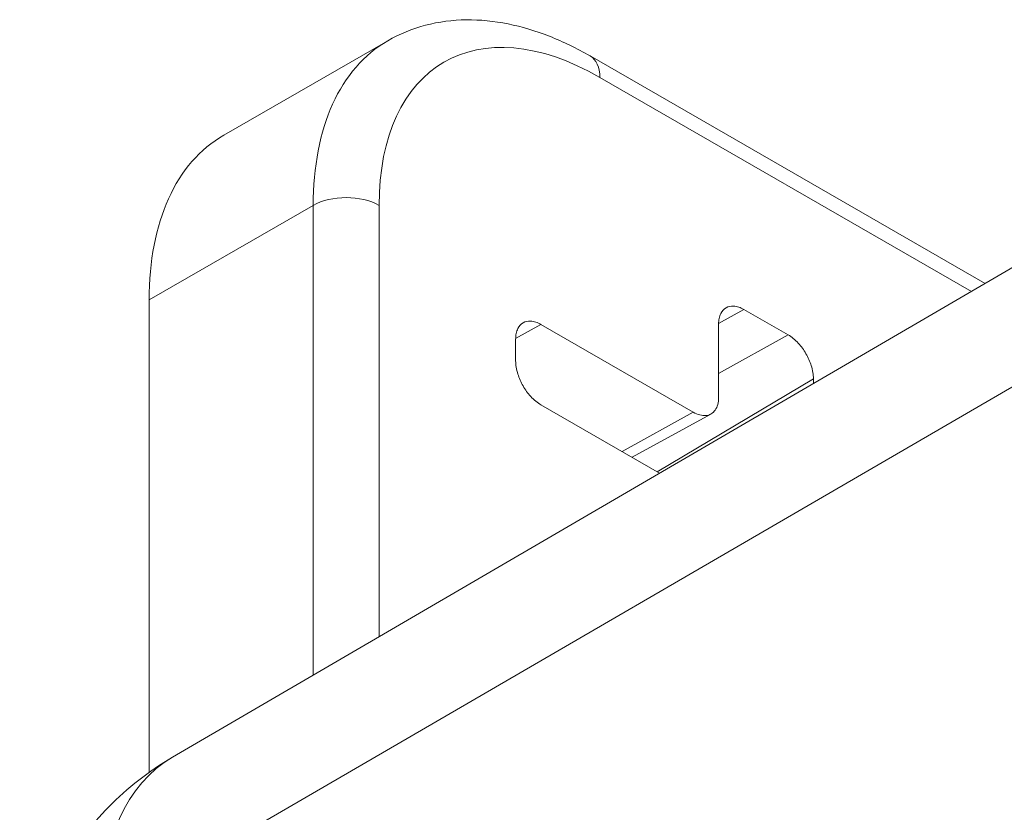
# Model space of a CAD drawing. Header units: inches. Extents: x 0 to 110, y 2 to 70.
# Tile 9 of 129: x 3.9 to 5.18, y 19.19 to 20.21. Entities that reach past the tile are written whole.
import ezdxf

# ---------------------------------------------------------------- set-up
doc = ezdxf.new("R2010")
doc.units = ezdxf.units.IN
doc.header["$LTSCALE"] = 3.25
doc.header["$MEASUREMENT"] = 0
doc.layers.add('Visible (ANSI)', color=7, linetype='Continuous', lineweight=18)
doc.layers.add('Visible Narrow (ANSI)', color=7, linetype='Continuous', lineweight=5)

msp = doc.modelspace()

# ---------------------------------------------------------------- linework, layer by layer
at = {"layer": 'Visible (ANSI)'}
for p, q in [((4.1661, 20.0644), (4.3784, 20.1866)), ((5.1513, 19.8725), (4.6402, 20.1668)), ((4.0997, 19.2594), (5.616, 20.1434)), ((4.0695, 19.2399), (4.0695, 19.8511)), ((4.8393, 19.8388), (4.8963, 19.806)), ((4.5766, 19.8193), (4.7736, 19.7058)), ((4.8064, 19.7249), (4.8064, 19.8198)), ((4.5438, 19.7722), (4.5438, 19.8002)), ((4.9292, 19.7491), (4.9292, 19.743)), ((4.7301, 19.6269), (4.5766, 19.7153)), ((4.7965, 19.7034), (4.6944, 19.6475))]:
    msp.add_line(p, q, dxfattribs=at)
msp.add_ellipse((4.3978, 19.662), major_axis=(-0.2317, 0.4023), ratio=0.578093, start_param=0, end_param=0.787332, dxfattribs=at)
for points, knots in [([(4.6402, 20.1668), (4.6229, 20.1768), (4.6053, 20.1853), (4.5698, 20.1993), (4.5519, 20.2047), (4.5159, 20.2119), (4.4979, 20.2138), (4.4621, 20.2134), (4.4444, 20.2111), (4.4102, 20.2021), (4.3937, 20.1954), (4.3784, 20.1866)], [3.1415927, 3.1415927, 3.1415927, 3.1415927, 3.2982855, 3.2982855, 3.4549784, 3.4549784, 3.6116713, 3.6116713, 3.7683642, 3.7683642, 3.9250571, 3.9250571, 3.9250571, 3.9250571]), ([(4.8064, 19.8198), (4.8064, 19.8224), (4.8067, 19.8249), (4.8077, 19.8295), (4.8084, 19.8316), (4.8109, 19.8368), (4.8132, 19.8394), (4.8189, 19.8427), (4.8223, 19.8434), (4.828, 19.8431), (4.8302, 19.8426), (4.8347, 19.8412), (4.837, 19.8402), (4.8393, 19.8388)], [0.000001, 0.000001, 0.000001, 0.000001, 0.0264935, 0.0264935, 0.0529973, 0.0529973, 0.0996661, 0.0996661, 0.1463348, 0.1463348, 0.1728385, 0.1728385, 0.1993307, 0.1993307, 0.1993307, 0.1993307]), ([(4.5438, 19.8002), (4.5438, 19.8029), (4.544, 19.8054), (4.545, 19.81), (4.5457, 19.8121), (4.5483, 19.8173), (4.5506, 19.8199), (4.5562, 19.8232), (4.5596, 19.8239), (4.5654, 19.8235), (4.5676, 19.8231), (4.572, 19.8216), (4.5743, 19.8206), (4.5766, 19.8193)], [0.000001, 0.000001, 0.000001, 0.000001, 0.0264935, 0.0264935, 0.0529973, 0.0529973, 0.0996661, 0.0996661, 0.1463348, 0.1463348, 0.1728385, 0.1728385, 0.1993307, 0.1993307, 0.1993307, 0.1993307]), ([(4.8963, 19.806), (4.8986, 19.8047), (4.9009, 19.803), (4.9054, 19.7994), (4.9075, 19.7973), (4.9133, 19.791), (4.9167, 19.7864), (4.9224, 19.7766), (4.9247, 19.7713), (4.9272, 19.7632), (4.9279, 19.7603), (4.9289, 19.7545), (4.9291, 19.7518), (4.9292, 19.7491)], [0.000001, 0.000001, 0.000001, 0.000001, 0.0264935, 0.0264935, 0.0529973, 0.0529973, 0.0996661, 0.0996661, 0.1463348, 0.1463348, 0.1728385, 0.1728385, 0.1993307, 0.1993307, 0.1993307, 0.1993307]), ([(4.5766, 19.7153), (4.5743, 19.7167), (4.572, 19.7183), (4.5676, 19.722), (4.5654, 19.724), (4.5596, 19.7303), (4.5562, 19.7349), (4.5506, 19.7447), (4.5483, 19.75), (4.5457, 19.7581), (4.545, 19.7611), (4.544, 19.7668), (4.5438, 19.7696), (4.5438, 19.7722)], [0.000001, 0.000001, 0.000001, 0.000001, 0.0264935, 0.0264935, 0.0529973, 0.0529973, 0.0996661, 0.0996661, 0.1463348, 0.1463348, 0.1728385, 0.1728385, 0.1993307, 0.1993307, 0.1993307, 0.1993307]), ([(4.7736, 19.7058), (4.7764, 19.7042), (4.7822, 19.7018), (4.7902, 19.701), (4.7971, 19.7031), (4.8024, 19.7081), (4.8057, 19.7154), (4.8064, 19.7216), (4.8064, 19.7249)], [0, 0, 0, 0, 0.164605, 0.333667, 0.500193, 0.666606, 0.835389, 1, 1, 1, 1]), ([(3.9019, 18.9066), (3.9019, 18.9267), (3.9033, 18.948), (3.91, 18.993), (3.9153, 19.0168), (3.932, 19.0667), (3.9434, 19.0927), (3.9742, 19.145), (3.9936, 19.1712), (4.0411, 19.2195), (4.0691, 19.2415), (4.0997, 19.2594)], [1.5707963, 1.5707963, 1.5707963, 1.5707963, 1.7276444, 1.7276444, 1.8844925, 1.8844925, 2.0413407, 2.0413407, 2.1981888, 2.1981888, 2.3550369, 2.3550369, 2.3550369, 2.3550369])]:
    msp.add_open_spline(points, degree=3, knots=knots, dxfattribs=at)
at = {"layer": 'Visible Narrow (ANSI)'}
for p, q in [((5.1336, 19.8622), (4.6528, 20.1391)), ((4.0069, 19.0534), (5.6658, 20.0171)), ((4.0695, 19.8511), (4.2818, 19.9733)), ((4.2818, 19.9733), (4.2818, 19.3655)), ((4.3671, 19.9733), (4.3671, 19.4153)), ((4.8393, 19.8388), (4.8064, 19.8206)), ((4.5766, 19.8193), (4.5438, 19.801)), ((4.8963, 19.806), (4.8064, 19.756)), ((4.9292, 19.7491), (4.7271, 19.6287)), ((4.7736, 19.7058), (4.6817, 19.6548))]:
    msp.add_line(p, q, dxfattribs=at)
for centre, major_axis, ratio, start_param, end_param in [((4.6101, 19.7843), (-0.2317, 0.4023), 0.578093, 0, 0.787332), ((4.6528, 19.8089), (-0.2016, 0.35), 0.578093, 5.499721, 7.070517), ((4.6101, 20.1145), (0.0301, 0.0523), 0.578093, 5.495853, 6.283185), ((4.3245, 19.9488), (-0.0604, 0), 0.575862, 3.926991, 5.497787), ((4.3245, 18.8706), (-0.2241, 0.3892), 0.578093, 0.003091, 0.787332)]:
    msp.add_ellipse(centre, major_axis=major_axis, ratio=ratio, start_param=start_param, end_param=end_param, dxfattribs=at)

doc.saveas('drawing.dxf')
